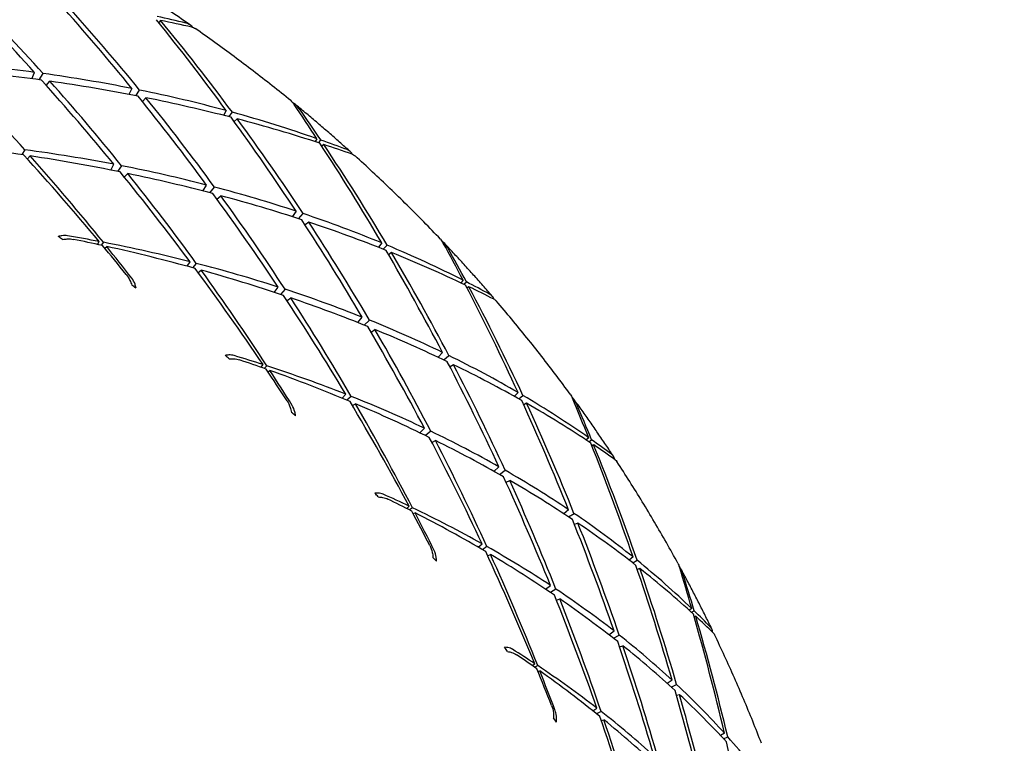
# Model space of a CAD drawing. Header units: inches. Extents: x 36 to 1719, y -84 to 1122.
# Tile 42 of 256: x 431.215 to 431.991, y 303.249 to 303.818. Entities that reach past the tile are written whole.
import ezdxf

# ---------------------------------------------------------------- set-up
doc = ezdxf.new("R2010")
doc.units = ezdxf.units.IN
doc.header["$LTSCALE"] = 48
doc.header["$MEASUREMENT"] = 0
doc.layers.add('Visible (ANSI)', color=7, linetype='Continuous', lineweight=30)

msp = doc.modelspace()

# ---------------------------------------------------------------- linework, layer by layer
at = {"layer": 'Visible (ANSI)'}
for p, q in [((431.32638, 303.81782), (431.32491, 303.81625)), ((431.22493, 303.77198), (431.22711, 303.77701)), ((431.23082, 303.77118), (431.23382, 303.7761)), ((431.23638, 303.76671), (431.23928, 303.76999)), ((431.3038, 303.7643), (431.3014, 303.75962)), ((431.3068, 303.75858), (431.30991, 303.76307)), ((431.31484, 303.75699), (431.31203, 303.75413)), ((431.37808, 303.74691), (431.37586, 303.74315)), ((431.38017, 303.74206), (431.38291, 303.74559)), ((431.38679, 303.74034), (431.38443, 303.73818)), ((431.44956, 303.72478), (431.448, 303.72246)), ((431.45067, 303.72159), (431.45252, 303.72374)), ((431.45489, 303.72021), (431.45337, 303.71895)), ((431.21949, 303.71603), (431.21709, 303.71225)), ((431.22148, 303.7088), (431.22375, 303.71124)), ((431.28715, 303.70008), (431.28957, 303.70464)), ((431.29568, 303.70346), (431.29248, 303.69901)), ((431.29777, 303.6946), (431.30061, 303.69733)), ((431.35977, 303.68357), (431.36266, 303.6883)), ((431.3652, 303.68217), (431.36886, 303.68669)), ((431.37074, 303.67725), (431.3738, 303.67989)), ((431.43312, 303.66765), (431.43011, 303.66333)), ((431.43505, 303.66174), (431.4387, 303.66579)), ((431.4431, 303.65909), (431.4402, 303.65683)), ((431.27677, 303.6415), (431.27804, 303.64383)), ((431.28131, 303.6432), (431.27957, 303.64089)), ((431.28243, 303.63856), (431.28394, 303.63993)), ((431.50055, 303.64267), (431.49788, 303.63927)), ((431.50178, 303.63773), (431.5049, 303.64086)), ((431.5083, 303.63512), (431.50594, 303.63345)), ((431.34741, 303.62431), (431.34968, 303.62786)), ((431.35453, 303.62662), (431.3516, 303.62317)), ((431.35599, 303.61935), (431.35839, 303.62129)), ((431.56456, 303.61334), (431.56275, 303.61128)), ((431.56514, 303.61014), (431.56719, 303.612)), ((431.56923, 303.60818), (431.56773, 303.60723)), ((431.41584, 303.6038), (431.41889, 303.60799)), ((431.42447, 303.60618), (431.4207, 303.60219)), ((431.42595, 303.59731), (431.42886, 303.59943)), ((431.48177, 303.57994), (431.48526, 303.5842)), ((431.48668, 303.57798), (431.49085, 303.58196)), ((431.49211, 303.57253), (431.49518, 303.57454)), ((431.54841, 303.55647), (431.54491, 303.55266)), ((431.54932, 303.55057), (431.55337, 303.55406)), ((431.4055, 303.54477), (431.40712, 303.54689)), ((431.55715, 303.5468), (431.55431, 303.54513)), ((431.4101, 303.54592), (431.40805, 303.54387)), ((431.41089, 303.54127), (431.41244, 303.54231)), ((431.46941, 303.52045), (431.47215, 303.52362)), ((431.60795, 303.52484), (431.60495, 303.5219)), ((431.47652, 303.52189), (431.47318, 303.51889)), ((431.4775, 303.51462), (431.4799, 303.51607)), ((431.60839, 303.51997), (431.61176, 303.5226)), ((431.61462, 303.51644), (431.61234, 303.51523)), ((431.53063, 303.49315), (431.53418, 303.49681)), ((431.53914, 303.49444), (431.53497, 303.49105)), ((431.54006, 303.4856), (431.54291, 303.48714)), ((431.66352, 303.48932), (431.66155, 303.48758)), ((431.66363, 303.4862), (431.66578, 303.48773)), ((431.66744, 303.48365), (431.66604, 303.48299)), ((431.58889, 303.46285), (431.59281, 303.46648)), ((431.59322, 303.4604), (431.59771, 303.4637)), ((431.59841, 303.45432), (431.60134, 303.45574)), ((431.52024, 303.43362), (431.52212, 303.43545)), ((431.52477, 303.43418), (431.52251, 303.43247)), ((431.52527, 303.42955), (431.52678, 303.43029)), ((431.64769, 303.43267), (431.64388, 303.42949)), ((431.64772, 303.42696), (431.65196, 303.42978)), ((431.65504, 303.42206), (431.65238, 303.42092)), ((431.57648, 303.40312), (431.57955, 303.40579)), ((431.58338, 303.40363), (431.5798, 303.40118)), ((431.58392, 303.3964), (431.58621, 303.39739)), ((431.69845, 303.39543), (431.69529, 303.39304)), ((431.69823, 303.39077), (431.70166, 303.39284)), ((431.70391, 303.38632), (431.70183, 303.38553)), ((431.62961, 303.37), (431.63346, 303.37301)), ((431.63773, 303.37017), (431.63337, 303.36747)), ((431.63814, 303.36138), (431.64081, 303.3624)), ((431.74475, 303.35483), (431.74274, 303.35346)), ((431.74448, 303.35187), (431.7466, 303.35303)), ((431.74786, 303.34876), (431.74661, 303.34834)), ((431.67935, 303.33427), (431.68348, 303.33717)), ((431.68304, 303.3314), (431.68761, 303.33393)), ((431.68779, 303.32463), (431.69047, 303.32552)), ((431.61905, 303.30995), (431.62108, 303.31142)), ((431.62336, 303.30991), (431.62101, 303.30858)), ((431.62359, 303.30529), (431.625, 303.30576)), ((431.72927, 303.29835), (431.72539, 303.29589)), ((431.72859, 303.29299), (431.73278, 303.29509)), ((431.73511, 303.28698), (431.73274, 303.2863)), ((431.66683, 303.27429), (431.67005, 303.27638)), ((431.67327, 303.27387), (431.66965, 303.27203)), ((431.67343, 303.26668), (431.67551, 303.26727)), ((431.7705, 303.25665), (431.76738, 303.25487)), ((431.76977, 303.25232), (431.77306, 303.25379))]:
    msp.add_line(p, q, dxfattribs=at)
msp.add_circle((422.3504, 315.10877), 23.75, dxfattribs=at)
for centre, major_axis, ratio, start_param, end_param in [((430.62138, 302.85387), (-0.68345, 1.33347), 0.687909, 5.084814, 5.144609), ((430.59028, 302.72355), (0.50857, -1.46078), 0.714865, 2.101168, 2.16127), ((430.62138, 302.85387), (-0.60978, 1.39329), 0.700352, 5.089781, 5.149883), ((430.59028, 302.72355), (0.42089, -1.50766), 0.725417, 2.113002, 2.174031), ((430.62138, 302.85387), (-0.5299, 1.44782), 0.71203, 5.097068, 5.158096), ((430.59028, 302.72355), (1.2557, 0.75009), 0.668274, 0.597463, 0.617614), ((430.62138, 302.85387), (-1.29418, -0.54845), 0.63695, 3.873305, 3.894938), ((430.59028, 302.72355), (0.32721, -1.54757), 0.734949, 2.127632, 2.190227), ((430.59028, 302.72355), (1.27666, 0.66088), 0.654519, 0.752054, 0.81185), ((430.62138, 302.85387), (-1.30182, -0.45875), 0.622959, 4.01989, 4.079992), ((430.59028, 302.72355), (0.59004, -1.4077), 0.703402, 2.026763, 2.086865), ((430.62138, 302.85387), (-0.68345, 1.33347), 0.687909, 5.019058, 5.07916), ((430.59028, 302.72355), (1.27666, 0.66088), 0.654519, 0.686298, 0.7464), ((430.62138, 302.85387), (-1.30182, -0.45875), 0.622959, 3.95444, 4.014235), ((430.59028, 302.72355), (0.50857, -1.46078), 0.714865, 2.035718, 2.095513), ((430.62138, 302.85387), (-0.60978, 1.39329), 0.700352, 5.024638, 5.084433), ((430.59028, 302.72355), (1.27666, 0.66088), 0.654519, 0.619922, 0.68095), ((430.62138, 302.85387), (-1.30182, -0.45875), 0.622959, 3.88899, 3.949092), ((430.59028, 302.72355), (0.42089, -1.50766), 0.725417, 2.047552, 2.107654), ((430.62138, 302.85387), (0.44379, -1.49635), 0.722824, 1.965016, 1.986649), ((430.59028, 302.72355), (0.2279, -1.57971), 0.743359, 2.144925, 2.165076), ((430.62138, 302.85387), (-0.5299, 1.44782), 0.71203, 5.032544, 5.092646), ((430.59028, 302.72355), (1.27666, 0.66088), 0.654519, 0.552905, 0.6155), ((430.62138, 302.85387), (-1.30182, -0.45875), 0.622959, 3.82354, 3.884569), ((430.59028, 302.72355), (0.32721, -1.54757), 0.734949, 2.062182, 2.123211), ((430.62138, 302.85387), (-1.30447, -0.36918), 0.609253, 4.073621, 4.136215), ((430.62138, 302.85387), (0.44379, -1.49635), 0.722824, 1.901133, 1.962161), ((430.59028, 302.72355), (1.27666, 0.66088), 0.654519, 0.529899, 0.55005), ((430.62138, 302.85387), (-1.30182, -0.45875), 0.622959, 3.799052, 3.820685), ((430.59028, 302.72355), (0.2279, -1.57971), 0.743359, 2.079475, 2.14207), ((430.62138, 302.85387), (-0.75103, 1.26905), 0.674829, 4.948804, 5.011399), ((430.59028, 302.72355), (1.29137, 0.57129), 0.640526, 0.746658, 0.80676), ((430.62138, 302.85387), (-1.30447, -0.36918), 0.609253, 4.008171, 4.069199), ((430.59028, 302.72355), (0.59004, -1.4077), 0.703402, 1.961314, 2.022342), ((430.59028, 302.72355), (1.29137, 0.57129), 0.640526, 0.681515, 0.74131), ((430.62138, 302.85387), (-0.68345, 1.33347), 0.687909, 4.952682, 5.01371), ((430.62138, 302.85387), (-1.30447, -0.36918), 0.609253, 3.942721, 4.002823), ((430.59028, 302.72355), (0.50857, -1.46078), 0.714865, 1.970268, 2.03037), ((430.59028, 302.72355), (1.29137, 0.57129), 0.640526, 0.615758, 0.67586), ((430.62138, 302.85387), (-0.60978, 1.39329), 0.700352, 4.958882, 5.018984), ((430.62138, 302.85387), (-1.30447, -0.36918), 0.609253, 3.877271, 3.937066), ((430.59028, 302.72355), (0.42089, -1.50766), 0.725417, 1.982103, 2.041898), ((430.59028, 302.72355), (1.29137, 0.57129), 0.640526, 0.549382, 0.61041), ((430.62138, 302.85387), (-0.5299, 1.44782), 0.71203, 4.967401, 5.027196), ((430.62138, 302.85387), (-1.30447, -0.36918), 0.609253, 3.811821, 3.871923), ((430.59028, 302.72355), (0.32721, -1.54757), 0.734949, 1.996733, 2.056835), ((431.00692, 303.07844), (0.67459, -0.60587), 0.659837, 1.791587, 1.796183), ((430.59028, 302.72355), (1.30037, 0.48157), 0.626504, 0.801562, 0.823195), ((430.62138, 302.85387), (-1.30268, -0.2799), 0.596123, 4.05906, 4.079211), ((430.62138, 302.85387), (-0.75103, 1.26905), 0.674829, 4.925798, 4.945949), ((430.59028, 302.72355), (1.30037, 0.48157), 0.626504, 0.737679, 0.798707), ((430.62138, 302.85387), (-1.30268, -0.2799), 0.596123, 3.99361, 4.056205), ((430.59028, 302.72355), (0.59004, -1.4077), 0.703402, 1.936825, 1.958458), ((430.59028, 302.72355), (1.29137, 0.57129), 0.640526, 0.482366, 0.54496), ((430.62138, 302.85387), (0.35161, -1.53811), 0.732626, 1.913495, 1.935128), ((430.62138, 302.85387), (0.44379, -1.49635), 0.722824, 1.83661, 1.896711), ((430.62138, 302.85387), (-1.30447, -0.36918), 0.609253, 3.746371, 3.807399), ((430.59028, 302.72355), (0.2279, -1.57971), 0.743359, 2.014025, 2.075053), ((430.59028, 302.72355), (0.12358, -1.6033), 0.750549, 2.099233, 2.119384), ((430.59028, 302.72355), (1.30037, 0.48157), 0.626504, 0.673155, 0.733257), ((430.62138, 302.85387), (-0.68345, 1.33347), 0.687909, 4.885665, 4.94826), ((430.62138, 302.85387), (-1.30268, -0.2799), 0.596123, 3.92816, 3.989188), ((430.59028, 302.72355), (0.50857, -1.46078), 0.714865, 1.904818, 1.965847), ((430.80782, 303.21037), (0.86896, -0.31629), 0.630255, 1.201905, 1.206501), ((430.62138, 302.85387), (0.35161, -1.53811), 0.732626, 1.849612, 1.91064), ((430.59028, 302.72355), (1.29137, 0.57129), 0.640526, 0.45936, 0.479511), ((430.62138, 302.85387), (-1.30447, -0.36918), 0.609253, 3.721883, 3.743516), ((430.59028, 302.72355), (0.12358, -1.6033), 0.750549, 2.033783, 2.096378), ((430.62138, 302.85387), (-0.60978, 1.39329), 0.700352, 4.892506, 4.953534), ((430.59028, 302.72355), (1.30037, 0.48157), 0.626504, 0.608012, 0.667807), ((430.62138, 302.85387), (-1.30268, -0.2799), 0.596123, 3.86271, 3.922812), ((430.59028, 302.72355), (0.42089, -1.50766), 0.725417, 1.916653, 1.976755), ((430.59028, 302.72355), (1.30037, 0.48157), 0.626504, 0.542256, 0.602358), ((430.62138, 302.85387), (-0.5299, 1.44782), 0.71203, 4.901644, 4.961746), ((430.62138, 302.85387), (-1.30268, -0.2799), 0.596123, 3.79726, 3.857056), ((430.59028, 302.72355), (0.32721, -1.54757), 0.734949, 1.931283, 1.991078), ((431.05675, 303.02292), (0.59501, -0.67329), 0.673346, 1.774468, 1.779065), ((430.59028, 302.72355), (1.30424, 0.39196), 0.612699, 0.72513, 0.746763), ((430.59028, 302.72355), (1.30037, 0.48157), 0.626504, 0.475879, 0.536908), ((430.62138, 302.85387), (-1.29699, -0.191), 0.583899, 3.976334, 3.996485), ((430.62138, 302.85387), (0.44379, -1.49635), 0.722824, 1.771466, 1.831262), ((430.62138, 302.85387), (-1.30268, -0.2799), 0.596123, 3.731811, 3.791913), ((430.59028, 302.72355), (0.2279, -1.57971), 0.743359, 1.948575, 2.008677), ((430.62138, 302.85387), (-0.68345, 1.33347), 0.687909, 4.862659, 4.88281), ((430.59028, 302.72355), (1.30424, 0.39196), 0.612699, 0.661247, 0.722275), ((430.62138, 302.85387), (-1.29699, -0.191), 0.583899, 3.910884, 3.973479), ((430.59028, 302.72355), (0.50857, -1.46078), 0.714865, 1.88033, 1.901963), ((430.62138, 302.85387), (-0.60978, 1.39329), 0.700352, 4.825489, 4.888084), ((430.59028, 302.72355), (1.30424, 0.39196), 0.612699, 0.596723, 0.656825), ((430.62138, 302.85387), (-1.29699, -0.191), 0.583899, 3.845434, 3.906462), ((430.59028, 302.72355), (0.42089, -1.50766), 0.725417, 1.851203, 1.912231), ((430.62138, 302.85387), (0.35161, -1.53811), 0.732626, 1.785088, 1.84519), ((430.59028, 302.72355), (1.30037, 0.48157), 0.626504, 0.408863, 0.471458), ((430.62138, 302.85387), (-1.30268, -0.2799), 0.596123, 3.666361, 3.727389), ((430.59028, 302.72355), (0.12358, -1.6033), 0.750549, 1.968334, 2.029362), ((430.62138, 302.85387), (0.25368, -1.57231), 0.74133, 1.864676, 1.886309), ((430.59028, 302.72355), (0.01512, -1.61764), 0.756428, 2.055732, 2.075883), ((430.87694, 303.17717), (0.82814, -0.40474), 0.634658, 1.175928, 1.180526), ((430.59028, 302.72355), (1.30424, 0.39196), 0.612699, 0.53158, 0.591375), ((430.62138, 302.85387), (-0.5299, 1.44782), 0.71203, 4.835268, 4.896297), ((430.62138, 302.85387), (-1.29699, -0.191), 0.583899, 3.779984, 3.840086), ((430.59028, 302.72355), (0.32721, -1.54757), 0.734949, 1.865833, 1.925935), ((430.62138, 302.85387), (0.25368, -1.57231), 0.74133, 1.800793, 1.861821), ((430.59028, 302.72355), (1.30037, 0.48157), 0.626504, 0.385857, 0.406008), ((430.62138, 302.85387), (-1.30268, -0.2799), 0.596123, 3.641873, 3.663506), ((430.59028, 302.72355), (0.01512, -1.61764), 0.756428, 1.990283, 2.052877), ((430.59028, 302.72355), (1.30424, 0.39196), 0.612699, 0.465823, 0.525925), ((430.62138, 302.85387), (0.44379, -1.49635), 0.722824, 1.70571, 1.765812), ((430.62138, 302.85387), (-1.29699, -0.191), 0.583899, 3.714534, 3.77433), ((430.59028, 302.72355), (0.2279, -1.57971), 0.743359, 1.883126, 1.942921), ((431.09813, 302.96132), (0.5048, -0.73346), 0.688992, 1.762827, 1.767423), ((430.59028, 302.72355), (1.30353, 0.30259), 0.599393, 0.645833, 0.667466), ((430.62138, 302.85387), (-1.28792, -0.10253), 0.572932, 3.891084, 3.911235), ((430.62138, 302.85387), (-0.60978, 1.39329), 0.700352, 4.802483, 4.822634), ((430.59028, 302.72355), (1.30353, 0.30259), 0.599393, 0.58195, 0.642978), ((430.62138, 302.85387), (-1.28792, -0.10253), 0.572932, 3.825635, 3.888229), ((430.59028, 302.72355), (0.42089, -1.50766), 0.725417, 1.826715, 1.848348), ((430.59028, 302.72355), (1.30424, 0.39196), 0.612699, 0.399447, 0.460476), ((430.62138, 302.85387), (0.35161, -1.53811), 0.732626, 1.719945, 1.77974), ((430.62138, 302.85387), (-1.29699, -0.191), 0.583899, 3.649084, 3.709186), ((430.59028, 302.72355), (0.12358, -1.6033), 0.750549, 1.902884, 1.962986), ((430.62138, 302.85387), (-0.5299, 1.44782), 0.71203, 4.768252, 4.830847), ((430.59028, 302.72355), (1.30353, 0.30259), 0.599393, 0.517426, 0.577528), ((430.94087, 303.13579), (0.77651, -0.4885), 0.641986, 1.151248, 1.155845), ((430.62138, 302.85387), (-1.28792, -0.10253), 0.572932, 3.760185, 3.821213), ((430.59028, 302.72355), (0.32721, -1.54757), 0.734949, 1.800383, 1.861411), ((430.59028, 302.72355), (1.30424, 0.39196), 0.612699, 0.332431, 0.395026), ((430.62138, 302.85387), (0.25368, -1.57231), 0.74133, 1.736269, 1.796371), ((430.62138, 302.85387), (-1.29699, -0.191), 0.583899, 3.583635, 3.644663), ((430.59028, 302.72355), (0.01512, -1.61764), 0.756428, 1.924833, 1.985861), ((430.62138, 302.85387), (0.15056, -1.59815), 0.74884, 1.81838, 1.840013), ((430.59028, 302.72355), (-0.09634, -1.62211), 0.760917, 2.014062, 2.034213), ((430.59028, 302.72355), (1.30353, 0.30259), 0.599393, 0.452283, 0.512078), ((430.62138, 302.85387), (0.44379, -1.49635), 0.722824, 1.639334, 1.700362), ((430.62138, 302.85387), (-1.28792, -0.10253), 0.572932, 3.694735, 3.754837), ((430.59028, 302.72355), (0.2279, -1.57971), 0.743359, 1.817676, 1.877778), ((430.59028, 302.72355), (1.30424, 0.39196), 0.612699, 0.309425, 0.329576), ((430.62138, 302.85387), (0.15056, -1.59815), 0.74884, 1.754496, 1.815525), ((430.62138, 302.85387), (-1.29699, -0.191), 0.583899, 3.559146, 3.58078), ((430.59028, 302.72355), (-0.09634, -1.62211), 0.760917, 1.948612, 2.011207), ((430.59028, 302.72355), (1.30353, 0.30259), 0.599393, 0.386527, 0.446629), ((431.13062, 302.89544), (0.4035, -0.78448), 0.705742, 1.757728, 1.762323), ((430.59028, 302.72355), (1.29878, 0.21359), 0.586905, 0.563783, 0.585416), ((430.62138, 302.85387), (0.35161, -1.53811), 0.732626, 1.654189, 1.714291), ((430.62138, 302.85387), (-1.28792, -0.10253), 0.572932, 3.629285, 3.68908), ((430.59028, 302.72355), (0.12358, -1.6033), 0.750549, 1.837434, 1.897229), ((430.62138, 302.85387), (-1.27592, -0.01453), 0.563586, 3.803587, 3.823738), ((430.62138, 302.85387), (-0.5299, 1.44782), 0.71203, 4.745246, 4.765397), ((430.59028, 302.72355), (1.29878, 0.21359), 0.586905, 0.4999, 0.560928), ((430.62138, 302.85387), (-1.27592, -0.01453), 0.563586, 3.738137, 3.800732), ((430.59028, 302.72355), (0.32721, -1.54757), 0.734949, 1.775895, 1.797528), ((430.62138, 302.85387), (0.25368, -1.57231), 0.74133, 1.671126, 1.730921), ((430.59028, 302.72355), (1.30353, 0.30259), 0.599393, 0.32015, 0.381179), ((430.62138, 302.85387), (-1.28792, -0.10253), 0.572932, 3.563835, 3.623937), ((430.59028, 302.72355), (0.01512, -1.61764), 0.756428, 1.859383, 1.919485), ((430.99835, 303.08702), (0.71436, -0.56679), 0.652082, 1.128569, 1.133165), ((430.62138, 302.85387), (0.44379, -1.49635), 0.722824, 1.572317, 1.634912), ((430.59028, 302.72355), (1.29878, 0.21359), 0.586905, 0.435376, 0.495478), ((430.62138, 302.85387), (-1.27592, -0.01453), 0.563586, 3.672687, 3.733715), ((430.59028, 302.72355), (0.2279, -1.57971), 0.743359, 1.752226, 1.813254), ((430.59028, 302.72355), (1.30353, 0.30259), 0.599393, 0.253134, 0.315729), ((430.62138, 302.85387), (0.15056, -1.59815), 0.74884, 1.689973, 1.750075)]:
    msp.add_ellipse(centre, major_axis=major_axis, ratio=ratio, start_param=start_param, end_param=end_param, dxfattribs=at)
for points, knots in [([(431.34962, 303.81435), (431.34646, 303.81654), (431.34329, 303.81872), (431.33693, 303.82306), (431.33374, 303.82521), (431.32734, 303.82949), (431.32413, 303.83161), (431.31769, 303.83583), (431.31446, 303.83793), (431.30798, 303.8421), (431.30473, 303.84417), (431.30147, 303.84623)], [1.6129438, 1.6129438, 1.6129438, 1.6129438, 1.6222757, 1.6222757, 1.63160759, 1.63160759, 1.64093948, 1.64093948, 1.65027138, 1.65027138, 1.65960327, 1.65960327, 1.65960327, 1.65960327]), ([(431.35156, 303.81252), (431.35112, 303.81306), (431.35064, 303.81356), (431.34915, 303.81476), (431.34777, 303.81545), (431.34647, 303.81576)], [0.16795198, 0.16795198, 0.16795198, 0.16795198, 0.17536928, 0.17536928, 0.19052615, 0.19052615, 0.19052615, 0.19052615]), ([(431.42885, 303.75474), (431.42398, 303.7587), (431.41909, 303.76262), (431.40924, 303.7704), (431.40429, 303.77426), (431.39432, 303.7819), (431.38931, 303.78569), (431.37922, 303.79319), (431.37415, 303.79691), (431.36395, 303.80427), (431.35882, 303.80792), (431.35366, 303.81153)], [1.53254967, 1.53254967, 1.53254967, 1.53254967, 1.54783049, 1.54783049, 1.56311131, 1.56311131, 1.57839213, 1.57839213, 1.59367295, 1.59367295, 1.60895376, 1.60895376, 1.60895376, 1.60895376]), ([(431.43564, 303.74841), (431.43466, 303.74981), (431.43322, 303.75125), (431.43144, 303.75254), (431.43099, 303.75283), (431.43051, 303.7531)], [0, 0, 0, 0, 0.01515687, 0.01515687, 0.01965216, 0.01965216, 0.01965216, 0.01965216]), ([(431.47584, 303.71455), (431.47302, 303.71708), (431.47019, 303.7196), (431.46451, 303.72461), (431.46165, 303.72711), (431.45592, 303.73207), (431.45304, 303.73454), (431.44726, 303.73946), (431.44436, 303.74191), (431.43853, 303.74678), (431.43561, 303.7492), (431.43267, 303.75161)], [1.48223296, 1.48223296, 1.48223296, 1.48223296, 1.49149294, 1.49149294, 1.50075291, 1.50075291, 1.51001289, 1.51001289, 1.51927287, 1.51927287, 1.52853285, 1.52853285, 1.52853285, 1.52853285]), ([(431.47752, 303.71245), (431.47719, 303.71302), (431.47682, 303.71354), (431.4756, 303.71487), (431.4744, 303.7157), (431.47322, 303.71614)], [0.16813249, 0.16813249, 0.16813249, 0.16813249, 0.17536928, 0.17536928, 0.19052615, 0.19052615, 0.19052615, 0.19052615]), ([(431.54676, 303.64571), (431.54245, 303.65023), (431.53811, 303.65472), (431.52935, 303.66365), (431.52493, 303.66808), (431.51603, 303.67688), (431.51155, 303.68125), (431.50251, 303.68993), (431.49796, 303.69424), (431.48878, 303.70279), (431.48416, 303.70704), (431.4795, 303.71125)], [1.40146097, 1.40146097, 1.40146097, 1.40146097, 1.416812, 1.416812, 1.43216303, 1.43216303, 1.44751407, 1.44751407, 1.4628651, 1.4628651, 1.47821613, 1.47821613, 1.47821613, 1.47821613]), ([(431.25313, 303.64839), (431.25187, 303.64861), (431.25018, 303.64861), (431.2478, 303.64824), (431.24681, 303.648), (431.24583, 303.6477)], [0, 0, 0, 0, 0.01468772, 0.01468772, 0.02281833, 0.02281833, 0.02281833, 0.02281833]), ([(431.24926, 303.64544), (431.25052, 303.64564), (431.25181, 303.64578), (431.25454, 303.6459), (431.25635, 303.64579), (431.25768, 303.64552)], [0.16538083, 0.16538083, 0.16538083, 0.16538083, 0.17536928, 0.17536928, 0.19052615, 0.19052615, 0.19052615, 0.19052615]), ([(431.55262, 303.63878), (431.55177, 303.64031), (431.55046, 303.64193), (431.54887, 303.64336), (431.54856, 303.64362), (431.54823, 303.64387)], [0, 0, 0, 0, 0.01515687, 0.01515687, 0.01857191, 0.01857191, 0.01857191, 0.01857191]), ([(431.58761, 303.60068), (431.58518, 303.6035), (431.58274, 303.6063), (431.57782, 303.61189), (431.57535, 303.61467), (431.57039, 303.62022), (431.56789, 303.62298), (431.56287, 303.62848), (431.56035, 303.63122), (431.55528, 303.63669), (431.55273, 303.63941), (431.55017, 303.64212)], [1.35157333, 1.35157333, 1.35157333, 1.35157333, 1.3607407, 1.3607407, 1.36990807, 1.36990807, 1.37907544, 1.37907544, 1.38824281, 1.38824281, 1.39741019, 1.39741019, 1.39741019, 1.39741019]), ([(431.29928, 303.61797), (431.30034, 303.61666), (431.30145, 303.61484), (431.30276, 303.61204), (431.30327, 303.61072), (431.30368, 303.6094)], [0, 0, 0, 0, 0.01515687, 0.01515687, 0.02514531, 0.02514531, 0.02514531, 0.02514531]), ([(431.30708, 303.60714), (431.30688, 303.60823), (431.30658, 303.60931), (431.30564, 303.61188), (431.30467, 303.61365), (431.30369, 303.61491)], [0.15981607, 0.15981607, 0.15981607, 0.15981607, 0.16794668, 0.16794668, 0.1826344, 0.1826344, 0.1826344, 0.1826344]), ([(431.58898, 303.59836), (431.58876, 303.59891), (431.5885, 303.59944), (431.58759, 303.60084), (431.58658, 303.60178), (431.58554, 303.60235)], [0.16831205, 0.16831205, 0.16831205, 0.16831205, 0.17521332, 0.17521332, 0.19037018, 0.19037018, 0.19037018, 0.19037018]), ([(431.64899, 303.52361), (431.64531, 303.52863), (431.64159, 303.53363), (431.63407, 303.54357), (431.63027, 303.54851), (431.6226, 303.55834), (431.61872, 303.56323), (431.61088, 303.57296), (431.60692, 303.5778), (431.59893, 303.58742), (431.5949, 303.5922), (431.59082, 303.59695)], [1.27032736, 1.27032736, 1.27032736, 1.27032736, 1.28576658, 1.28576658, 1.3012058, 1.3012058, 1.31664501, 1.31664501, 1.33208423, 1.33208423, 1.34752345, 1.34752345, 1.34752345, 1.34752345]), ([(431.38433, 303.55401), (431.38317, 303.55435), (431.38157, 303.55454), (431.37924, 303.55443), (431.37826, 303.55431), (431.37728, 303.55412)], [0, 0, 0, 0, 0.01468772, 0.01468772, 0.02281833, 0.02281833, 0.02281833, 0.02281833]), ([(431.38038, 303.55147), (431.38163, 303.55153), (431.38289, 303.55152), (431.38552, 303.55133), (431.38723, 303.55103), (431.38845, 303.55062)], [0.16538083, 0.16538083, 0.16538083, 0.16538083, 0.17536928, 0.17536928, 0.19052615, 0.19052615, 0.19052615, 0.19052615]), ([(431.42603, 303.51835), (431.42697, 303.51691), (431.42791, 303.51495), (431.42892, 303.512), (431.42928, 303.51062), (431.42955, 303.50926)], [0, 0, 0, 0, 0.01515687, 0.01515687, 0.02514531, 0.02514531, 0.02514531, 0.02514531]), ([(431.6538, 303.5163), (431.6531, 303.51793), (431.65194, 303.51972), (431.65059, 303.52123), (431.65041, 303.52142), (431.65022, 303.52161)], [0, 0, 0, 0, 0.01515687, 0.01515687, 0.0173098, 0.0173098, 0.0173098, 0.0173098]), ([(431.68303, 303.4747), (431.68103, 303.47773), (431.67901, 303.48076), (431.67495, 303.4868), (431.6729, 303.48981), (431.66878, 303.49582), (431.6667, 303.49881), (431.66252, 303.50479), (431.66042, 303.50776), (431.65619, 303.5137), (431.65405, 303.51666), (431.65191, 303.51962)], [1.22096267, 1.22096267, 1.22096267, 1.22096267, 1.23001755, 1.23001755, 1.23907243, 1.23907243, 1.24812731, 1.24812731, 1.25718219, 1.25718219, 1.26623707, 1.26623707, 1.26623707, 1.26623707]), ([(431.43262, 303.50661), (431.43253, 303.50772), (431.43235, 303.50884), (431.43167, 303.51152), (431.43087, 303.51341), (431.43, 303.5148)], [0.15981607, 0.15981607, 0.15981607, 0.15981607, 0.16794668, 0.16794668, 0.1826344, 0.1826344, 0.1826344, 0.1826344]), ([(431.68404, 303.47219), (431.68394, 303.47271), (431.68379, 303.4732), (431.68318, 303.47463), (431.68239, 303.47566), (431.6815, 303.47632)], [0.16902702, 0.16902702, 0.16902702, 0.16902702, 0.17536928, 0.17536928, 0.19052615, 0.19052615, 0.19052615, 0.19052615]), ([(431.73376, 303.39053), (431.73078, 303.39598), (431.72775, 303.4014), (431.72161, 303.4122), (431.71849, 303.41758), (431.71218, 303.4283), (431.70897, 303.43364), (431.70248, 303.44427), (431.69919, 303.44957), (431.69253, 303.46011), (431.68915, 303.46536), (431.68574, 303.47058)], [1.13915033, 1.13915033, 1.13915033, 1.13915033, 1.15469521, 1.15469521, 1.17024009, 1.17024009, 1.18578497, 1.18578497, 1.20132985, 1.20132985, 1.21687472, 1.21687472, 1.21687472, 1.21687472]), ([(431.50179, 303.44484), (431.50076, 303.4453), (431.49927, 303.44565), (431.49704, 303.4458), (431.49609, 303.44579), (431.49512, 303.44571)], [0, 0, 0, 0, 0.01468772, 0.01468772, 0.02281833, 0.02281833, 0.02281833, 0.02281833]), ([(431.49784, 303.44271), (431.49906, 303.44263), (431.50027, 303.44248), (431.50276, 303.44201), (431.50434, 303.44152), (431.50543, 303.44099)], [0.16538083, 0.16538083, 0.16538083, 0.16538083, 0.17536928, 0.17536928, 0.19052615, 0.19052615, 0.19052615, 0.19052615]), ([(431.53835, 303.40456), (431.53915, 303.403), (431.53989, 303.40092), (431.54059, 303.39786), (431.5408, 303.39644), (431.54091, 303.39505)], [0, 0, 0, 0, 0.01515687, 0.01515687, 0.02514531, 0.02514531, 0.02514531, 0.02514531]), ([(431.54359, 303.39207), (431.54362, 303.39318), (431.54356, 303.39432), (431.54316, 303.39708), (431.54254, 303.39907), (431.5418, 303.40057)], [0.15981607, 0.15981607, 0.15981607, 0.15981607, 0.16794668, 0.16794668, 0.1826344, 0.1826344, 0.1826344, 0.1826344]), ([(431.73746, 303.38306), (431.73692, 303.38478), (431.73594, 303.38671), (431.73483, 303.38825), (431.73478, 303.38832), (431.73473, 303.38838)], [0, 0, 0, 0, 0.01515687, 0.01515687, 0.01585694, 0.01585694, 0.01585694, 0.01585694]), ([(431.7605, 303.33874), (431.75895, 303.34193), (431.75738, 303.34512), (431.75422, 303.35148), (431.75263, 303.35466), (431.74941, 303.361), (431.74778, 303.36416), (431.7445, 303.37048), (431.74285, 303.37363), (431.73951, 303.37992), (431.73783, 303.38305), (431.73613, 303.38619)], [1.09039743, 1.09039743, 1.09039743, 1.09039743, 1.09932124, 1.09932124, 1.10824506, 1.10824506, 1.11716887, 1.11716887, 1.12609268, 1.12609268, 1.1350165, 1.1350165, 1.1350165, 1.1350165]), ([(431.76112, 303.33614), (431.7611, 303.33658), (431.76105, 303.33699), (431.76074, 303.3384), (431.76018, 303.33948), (431.75945, 303.34023)], [0.16976457, 0.16976457, 0.16976457, 0.16976457, 0.17521332, 0.17521332, 0.19037018, 0.19037018, 0.19037018, 0.19037018]), ([(431.79958, 303.24874), (431.79735, 303.25453), (431.79508, 303.2603), (431.79044, 303.2718), (431.78807, 303.27754), (431.78323, 303.28898), (431.78077, 303.29469), (431.77575, 303.30607), (431.77319, 303.31174), (431.76799, 303.32304), (431.76534, 303.32868), (431.76264, 303.3343)], [1.00793263, 1.00793263, 1.00793263, 1.00793263, 1.0235997, 1.0235997, 1.03926676, 1.03926676, 1.05493382, 1.05493382, 1.07060089, 1.07060089, 1.08626795, 1.08626795, 1.08626795, 1.08626795]), ([(431.60353, 303.32275), (431.60264, 303.32331), (431.60128, 303.32382), (431.59918, 303.32421), (431.59827, 303.3243), (431.59733, 303.32433)], [0, 0, 0, 0, 0.01468772, 0.01468772, 0.02281833, 0.02281833, 0.02281833, 0.02281833]), ([(431.59963, 303.32104), (431.60079, 303.32082), (431.60193, 303.32054), (431.60424, 303.3198), (431.60567, 303.31915), (431.60661, 303.31851)], [0.16538083, 0.16538083, 0.16538083, 0.16538083, 0.17536928, 0.17536928, 0.19052615, 0.19052615, 0.19052615, 0.19052615]), ([(431.63431, 303.27853), (431.63496, 303.27687), (431.63548, 303.27471), (431.63585, 303.27158), (431.6359, 303.27013), (431.63586, 303.26874)], [0, 0, 0, 0, 0.01515687, 0.01515687, 0.02514531, 0.02514531, 0.02514531, 0.02514531]), ([(431.63811, 303.26547), (431.63826, 303.26658), (431.63832, 303.26772), (431.63821, 303.27052), (431.63779, 303.27258), (431.63719, 303.27417)], [0.15983274, 0.15983274, 0.15983274, 0.15983274, 0.16796335, 0.16796335, 0.18265107, 0.18265107, 0.18265107, 0.18265107])]:
    msp.add_open_spline(points, degree=3, knots=knots, dxfattribs=at)
for points in [[(431.35088, 303.81271), (431.35186, 303.81249), (431.35287, 303.81206), (431.35366, 303.81153)], [(431.42884, 303.75473), (431.42984, 303.75391), (431.4308, 303.75285), (431.43152, 303.7518)], [(431.47719, 303.71259), (431.47803, 303.71229), (431.47886, 303.71181), (431.4795, 303.71125)], [(431.54676, 303.6457), (431.54761, 303.64479), (431.54841, 303.64369), (431.54899, 303.64263)], [(431.58899, 303.59836), (431.58968, 303.59801), (431.59032, 303.5975), (431.59082, 303.59694)], [(431.64899, 303.5236), (431.64968, 303.52265), (431.65029, 303.52157), (431.65072, 303.52054)], [(431.68438, 303.47196), (431.6849, 303.47159), (431.68538, 303.4711), (431.68573, 303.47057)], [(431.73375, 303.39053), (431.73426, 303.38959), (431.73469, 303.38858), (431.73498, 303.38763)], [(431.76171, 303.33557), (431.76208, 303.33521), (431.7624, 303.33476), (431.76263, 303.33429)]]:
    msp.add_open_spline(points, degree=3, dxfattribs=at)

doc.saveas('drawing.dxf')
